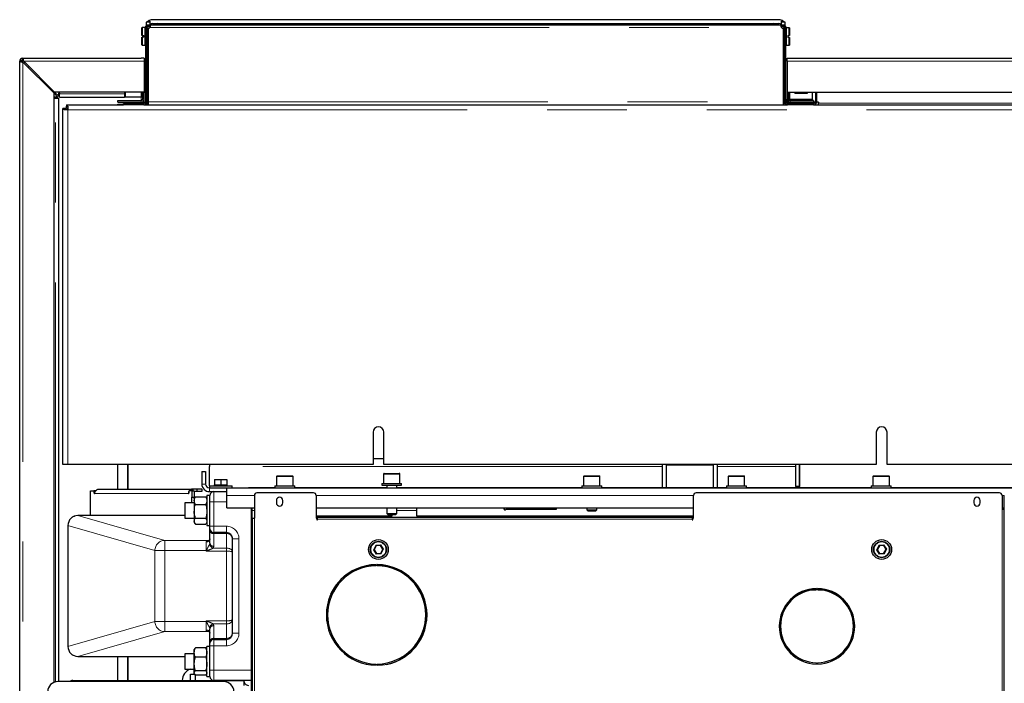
# Model space of a CAD drawing. Header units: millimetres. Extents: x 23 to 246, y 71 to 158.
# Tile 34 of 76: x 93 to 109, y 91 to 102. Entities that reach past the tile are written whole.
import ezdxf

# ---------------------------------------------------------------- set-up
doc = ezdxf.new("R2010")
doc.units = ezdxf.units.MM
doc.linetypes.add('PHANTOM', pattern=[12.7, 6.35, -1.27, 1.27, -1.27, 1.27, -1.27])

msp = doc.modelspace()

# ---------------------------------------------------------------- linework, layer by layer
at = {"color": 7, "linetype": 'Continuous', "lineweight": 25}
for p, q in [((95.509, 101.592), (95.449, 101.592)), ((95.449, 101.592), (95.449, 101.538)), ((95.468, 101.592), (95.481, 101.607)), ((95.481, 101.598), (95.477, 101.592)), ((95.481, 101.598), (95.481, 101.607)), ((95.509, 101.607), (95.481, 101.607)), ((95.509, 101.598), (95.481, 101.598)), ((95.509, 101.607), (95.509, 101.598)), ((95.509, 101.592), (95.509, 101.598)), ((95.509, 101.592), (95.509, 101.544)), ((105.509, 101.633), (95.549, 101.633)), ((105.576, 101.607), (105.549, 101.607)), ((105.549, 101.598), (105.549, 101.607)), ((105.576, 101.598), (105.549, 101.598)), ((105.549, 101.598), (105.549, 101.592)), ((105.609, 101.592), (105.549, 101.592)), ((105.549, 101.543), (105.549, 101.592)), ((105.576, 101.607), (105.576, 101.598)), ((105.576, 101.607), (105.589, 101.592)), ((105.581, 101.592), (105.576, 101.598)), ((105.609, 101.538), (105.609, 101.592)), ((95.384, 101.509), (95.38, 101.505)), ((95.38, 101.384), (95.38, 101.505)), ((95.436, 101.509), (95.384, 101.509)), ((95.384, 101.509), (95.384, 101.384)), ((95.439, 101.506), (95.436, 101.509)), ((95.436, 101.369), (95.436, 101.509)), ((95.439, 101.508), (95.439, 100.327)), ((95.46, 101.517), (95.442, 101.524)), ((95.497, 101.533), (95.459, 101.514)), ((95.466, 101.51), (95.459, 101.51)), ((95.459, 101.508), (95.459, 100.327)), ((95.51, 101.532), (95.466, 101.51)), ((95.484, 101.553), (95.506, 101.553)), ((95.484, 101.533), (95.506, 101.533)), ((95.484, 100.327), (95.484, 101.498)), ((95.506, 101.553), (105.551, 101.553)), ((95.506, 101.533), (95.506, 101.553)), ((95.52, 101.553), (95.52, 101.553)), ((95.54, 101.553), (95.52, 101.553)), ((95.54, 101.553), (95.54, 101.553)), ((95.549, 101.573), (105.509, 101.573)), ((105.518, 101.553), (105.538, 101.553)), ((105.518, 101.553), (105.518, 101.553)), ((105.538, 101.553), (105.538, 101.553)), ((105.591, 101.51), (105.547, 101.532)), ((105.551, 101.553), (105.551, 101.533)), ((105.551, 101.553), (105.574, 101.553)), ((105.551, 101.533), (105.574, 101.533)), ((105.598, 101.514), (105.56, 101.533)), ((105.574, 101.533), (105.574, 101.553)), ((105.574, 101.498), (105.574, 100.327)), ((105.599, 101.51), (105.591, 101.51)), ((105.597, 101.517), (105.616, 101.524)), ((105.599, 100.327), (105.599, 101.508)), ((105.619, 100.327), (105.619, 101.508)), ((105.622, 101.506), (105.619, 101.503)), ((105.674, 101.506), (105.622, 101.506)), ((105.622, 101.506), (105.622, 101.226)), ((105.678, 101.502), (105.674, 101.506)), ((105.674, 101.381), (105.674, 101.506)), ((105.678, 101.502), (105.678, 101.381)), ((95.384, 101.384), (95.38, 101.384)), ((95.38, 101.233), (95.38, 101.354)), ((95.38, 101.354), (95.384, 101.354)), ((95.384, 101.384), (95.41, 101.384)), ((95.384, 101.354), (95.384, 101.229)), ((95.41, 101.354), (95.384, 101.354)), ((95.41, 101.354), (95.41, 101.384)), ((95.436, 101.229), (95.436, 101.369)), ((105.648, 101.381), (105.674, 101.381)), ((105.648, 101.381), (105.648, 101.351)), ((105.674, 101.351), (105.648, 101.351)), ((105.678, 101.381), (105.674, 101.381)), ((105.674, 101.226), (105.674, 101.351)), ((105.674, 101.351), (105.678, 101.351)), ((105.678, 101.351), (105.678, 101.23)), ((95.38, 101.233), (95.384, 101.229)), ((95.384, 101.229), (95.436, 101.229)), ((95.436, 101.229), (95.439, 101.232)), ((105.619, 101.229), (105.622, 101.226)), ((105.622, 101.226), (105.674, 101.226)), ((105.674, 101.226), (105.678, 101.23)), ((93.439, 84.175), (93.439, 100.972)), ((93.464, 100.972), (93.439, 100.972)), ((93.489, 101.022), (95.369, 101.022)), ((93.489, 100.997), (93.489, 101.022)), ((93.489, 100.99), (93.496, 100.99)), ((93.993, 100.482), (93.503, 100.972)), ((95.419, 101.022), (95.369, 101.022)), ((95.419, 101.022), (95.419, 100.972)), ((95.419, 100.972), (95.419, 100.482)), ((105.639, 100.972), (105.639, 101.022)), ((105.639, 101.022), (105.689, 101.022)), ((105.639, 100.972), (105.639, 100.482)), ((105.689, 101.022), (120.789, 101.022)), ((93.489, 100.958), (93.979, 100.468)), ((95.419, 100.663), (95.439, 100.663)), ((95.484, 100.713), (95.459, 100.713)), ((95.419, 100.573), (95.439, 100.573)), ((93.979, 100.468), (93.979, 91.098)), ((93.979, 100.468), (94.046, 100.401)), ((95.419, 100.482), (93.993, 100.482)), ((93.993, 100.482), (94.06, 100.415)), ((94.046, 100.401), (93.996, 100.401)), ((93.996, 100.388), (94.009, 100.388)), ((94.009, 100.388), (94.059, 100.388)), ((94.059, 91.112), (94.059, 100.388)), ((94.06, 100.415), (94.06, 100.465)), ((94.073, 100.465), (94.073, 100.452)), ((94.073, 100.402), (94.073, 100.452)), ((94.073, 100.402), (95.106, 100.402)), ((94.999, 100.322), (94.999, 100.347)), ((94.999, 100.347), (95.369, 100.347)), ((95.106, 100.482), (95.106, 100.402)), ((95.12, 100.402), (95.106, 100.402)), ((95.371, 100.402), (95.12, 100.402)), ((95.384, 100.402), (95.371, 100.402)), ((95.384, 100.482), (95.384, 100.402)), ((95.394, 100.402), (95.384, 100.402)), ((95.394, 100.372), (95.394, 100.482)), ((95.419, 100.483), (95.439, 100.483)), ((95.419, 100.372), (95.419, 100.482)), ((95.419, 100.335), (95.419, 100.372)), ((95.459, 100.433), (95.484, 100.433)), ((105.639, 100.482), (120.285, 100.482)), ((105.639, 100.482), (105.639, 100.462)), ((105.664, 100.462), (105.639, 100.462)), ((105.639, 100.462), (105.639, 100.372)), ((105.639, 100.322), (105.639, 100.372)), ((105.664, 100.482), (105.664, 100.462)), ((105.664, 100.372), (105.664, 100.462)), ((105.679, 100.482), (105.679, 100.37)), ((105.679, 100.37), (105.679, 100.357)), ((105.679, 100.357), (105.679, 100.349)), ((105.679, 100.357), (106.039, 100.357)), ((106.059, 100.347), (105.689, 100.347)), ((105.759, 100.481), (105.759, 100.461)), ((105.959, 100.481), (105.959, 100.461)), ((106.039, 100.482), (106.039, 100.37)), ((106.039, 100.37), (106.039, 100.357)), ((106.039, 100.357), (106.039, 100.347)), ((106.059, 100.347), (106.059, 100.322)), ((106.089, 100.482), (106.089, 100.327)), ((106.109, 100.327), (106.109, 100.482)), ((94.122, 94.562), (94.122, 100.222)), ((94.145, 100.222), (94.122, 100.222)), ((94.145, 100.202), (94.145, 100.222)), ((94.173, 100.222), (94.145, 100.222)), ((94.202, 100.202), (94.145, 100.202)), ((94.173, 100.202), (94.173, 100.222)), ((94.182, 100.282), (94.182, 100.259)), ((94.182, 100.282), (95.089, 100.282)), ((94.182, 100.259), (94.202, 100.259)), ((94.182, 100.23), (94.182, 100.259)), ((94.182, 100.23), (94.202, 100.23)), ((94.192, 100.202), (94.192, 100.23)), ((94.202, 100.259), (94.202, 100.202)), ((94.999, 100.322), (95.369, 100.322)), ((94.999, 100.282), (94.999, 100.288)), ((94.999, 100.288), (95.089, 100.288)), ((95.089, 100.282), (95.089, 100.302)), ((95.089, 100.302), (95.149, 100.302)), ((95.149, 100.282), (95.089, 100.282)), ((95.119, 100.316), (95.379, 100.316)), ((95.119, 100.316), (95.119, 100.302)), ((95.414, 100.302), (95.149, 100.302)), ((95.414, 100.282), (95.149, 100.282)), ((95.379, 100.302), (95.379, 100.316)), ((95.394, 100.313), (95.394, 100.329)), ((95.419, 100.316), (95.399, 100.316)), ((95.399, 100.302), (95.399, 100.316)), ((95.402, 100.335), (95.419, 100.335)), ((95.416, 100.282), (95.484, 100.282)), ((95.419, 100.316), (95.419, 100.335)), ((95.451, 100.302), (95.459, 100.302)), ((95.459, 100.327), (95.459, 100.302)), ((95.459, 100.302), (95.466, 100.302)), ((95.466, 100.302), (95.484, 100.302)), ((95.484, 100.282), (95.484, 100.327)), ((95.484, 100.282), (105.574, 100.282)), ((105.574, 100.327), (105.574, 100.282)), ((105.574, 100.302), (105.591, 100.302)), ((105.574, 100.282), (105.642, 100.282)), ((105.591, 100.302), (105.599, 100.302)), ((105.599, 100.302), (105.599, 100.327)), ((105.606, 100.302), (105.599, 100.302)), ((105.689, 100.322), (105.639, 100.322)), ((105.639, 100.322), (105.639, 100.321)), ((105.664, 100.321), (105.639, 100.321)), ((105.639, 100.316), (105.639, 100.321)), ((105.639, 100.316), (105.659, 100.316)), ((105.999, 100.302), (105.644, 100.302)), ((105.999, 100.282), (105.644, 100.282)), ((105.659, 100.316), (105.659, 100.302)), ((105.664, 100.321), (105.664, 100.322)), ((105.664, 100.313), (105.664, 100.321)), ((105.679, 100.302), (105.679, 100.316)), ((105.679, 100.316), (105.939, 100.316)), ((106.059, 100.322), (105.689, 100.322)), ((105.939, 100.316), (105.939, 100.302)), ((106.059, 100.308), (105.939, 100.308)), ((105.999, 100.302), (106.059, 100.302)), ((106.058, 100.282), (105.999, 100.282)), ((106.058, 100.282), (120.102, 100.282)), ((106.088, 100.322), (106.059, 100.322)), ((106.059, 100.302), (106.059, 100.308)), ((106.059, 100.302), (106.059, 100.282)), ((106.064, 100.302), (106.059, 100.302)), ((106.126, 100.322), (106.108, 100.322)), ((106.126, 100.32), (106.126, 100.322)), ((106.127, 100.322), (106.138, 100.322)), ((106.139, 100.32), (106.139, 100.307)), ((106.139, 100.282), (106.139, 100.307)), ((99.057, 95.077), (99.057, 94.562)), ((99.227, 94.562), (99.227, 95.077)), ((107.057, 95.077), (107.057, 94.562)), ((107.227, 94.562), (107.227, 95.077)), ((94.202, 94.562), (94.122, 94.562)), ((99.057, 94.562), (94.202, 94.562)), ((94.999, 94.172), (94.999, 94.562)), ((95.156, 94.562), (95.156, 94.172)), ((95.159, 94.172), (95.159, 94.562)), ((96.454, 94.562), (96.454, 94.532)), ((99.227, 94.652), (99.057, 94.652)), ((99.227, 94.652), (99.057, 94.652)), ((107.057, 94.562), (99.227, 94.562)), ((103.654, 94.562), (103.654, 94.193)), ((103.714, 94.562), (103.714, 94.193)), ((104.471, 94.193), (104.471, 94.562)), ((104.531, 94.193), (104.531, 94.562)), ((105.774, 94.562), (105.774, 94.212)), ((105.834, 94.562), (105.834, 94.212)), ((105.834, 94.193), (105.834, 94.562)), ((115.057, 94.562), (107.227, 94.562)), ((96.334, 94.452), (96.394, 94.452)), ((96.334, 94.452), (96.334, 94.252)), ((96.394, 94.452), (96.394, 94.252)), ((96.454, 94.222), (96.454, 94.532)), ((99.224, 94.412), (99.224, 94.262)), ((99.234, 94.422), (99.354, 94.422)), ((99.354, 94.422), (99.474, 94.422)), ((99.484, 94.262), (99.484, 94.412)), ((96.529, 94.242), (96.529, 94.222)), ((96.529, 94.242), (96.534, 94.242)), ((96.534, 94.322), (96.534, 94.242)), ((96.534, 94.322), (96.634, 94.322)), ((96.534, 94.242), (96.556, 94.242)), ((96.556, 94.242), (96.611, 94.242)), ((96.611, 94.242), (96.634, 94.242)), ((96.634, 94.322), (96.634, 94.242)), ((96.634, 94.322), (96.734, 94.322)), ((96.634, 94.242), (96.656, 94.242)), ((96.656, 94.242), (96.711, 94.242)), ((96.711, 94.242), (96.734, 94.242)), ((96.734, 94.322), (96.734, 94.242)), ((96.734, 94.242), (96.739, 94.242)), ((96.739, 94.222), (96.739, 94.242)), ((97.524, 94.372), (97.524, 94.222)), ((97.534, 94.382), (97.774, 94.382)), ((97.784, 94.222), (97.784, 94.372)), ((99.197, 94.262), (99.197, 94.232)), ((99.197, 94.262), (99.511, 94.262)), ((99.197, 94.232), (99.511, 94.232)), ((99.274, 94.232), (99.274, 94.192)), ((99.434, 94.192), (99.434, 94.232)), ((99.511, 94.232), (99.511, 94.262)), ((102.404, 94.372), (102.404, 94.222)), ((102.414, 94.382), (102.654, 94.382)), ((102.664, 94.222), (102.664, 94.372)), ((104.704, 94.372), (104.704, 94.222)), ((104.714, 94.382), (104.954, 94.382)), ((104.964, 94.222), (104.964, 94.372)), ((107.004, 94.372), (107.004, 94.222)), ((107.014, 94.382), (107.254, 94.382)), ((107.264, 94.222), (107.264, 94.372)), ((94.565, 93.752), (94.565, 94.142)), ((94.565, 94.142), (94.566, 94.142)), ((94.566, 94.142), (94.618, 94.142)), ((94.645, 94.142), (94.618, 94.142)), ((94.696, 94.172), (96.192, 94.172)), ((94.696, 94.172), (94.696, 94.172)), ((96.173, 94.142), (96.133, 94.142)), ((96.174, 94.142), (96.173, 94.142)), ((96.174, 94.142), (96.174, 94.042)), ((96.174, 94.142), (96.214, 94.142)), ((96.192, 94.142), (96.192, 94.172)), ((96.196, 94.172), (96.192, 94.172)), ((96.196, 94.142), (96.196, 94.172)), ((96.254, 94.172), (96.196, 94.172)), ((96.214, 94.142), (96.214, 94.042)), ((96.254, 94.132), (96.214, 94.132)), ((96.254, 94.172), (96.254, 94.132)), ((96.335, 94.172), (96.254, 94.172)), ((96.335, 94.132), (96.254, 94.132)), ((96.335, 94.172), (96.335, 94.132)), ((96.454, 94.222), (96.454, 94.192)), ((96.454, 94.222), (96.814, 94.222)), ((96.454, 94.192), (96.734, 94.192)), ((96.454, 94.132), (96.734, 94.132)), ((96.734, 94.192), (117.534, 94.192)), ((96.734, 94.072), (96.734, 94.192)), ((96.814, 94.192), (96.814, 94.222)), ((97.497, 94.192), (97.174, 94.192)), ((98.112, 94.112), (97.21, 94.112)), ((97.497, 94.222), (97.497, 94.192)), ((97.497, 94.222), (97.681, 94.222)), ((97.681, 94.222), (97.811, 94.222)), ((97.811, 94.192), (97.811, 94.222)), ((99.274, 94.192), (97.811, 94.192)), ((102.377, 94.192), (99.434, 94.192)), ((102.377, 94.222), (102.377, 94.192)), ((102.377, 94.222), (102.561, 94.222)), ((102.561, 94.222), (102.691, 94.222)), ((102.691, 94.192), (102.691, 94.222)), ((104.677, 94.193), (102.691, 94.192)), ((109.016, 94.112), (104.192, 94.112)), ((104.677, 94.222), (104.677, 94.192)), ((104.677, 94.222), (104.861, 94.222)), ((104.861, 94.222), (104.991, 94.222)), ((104.991, 94.192), (104.991, 94.222)), ((106.977, 94.193), (104.991, 94.193)), ((105.834, 94.212), (105.774, 94.212)), ((106.977, 94.222), (106.977, 94.192)), ((106.977, 94.222), (107.161, 94.222)), ((107.161, 94.222), (107.291, 94.222)), ((107.291, 94.192), (107.291, 94.222)), ((109.354, 94.193), (107.291, 94.193)), ((96.214, 93.952), (96.064, 93.952)), ((96.064, 93.952), (96.064, 93.712)), ((96.174, 93.952), (96.174, 94.042)), ((96.174, 94.042), (96.214, 94.042)), ((96.226, 94.044), (96.214, 94.022)), ((96.214, 94.022), (96.214, 94.042)), ((96.214, 94.022), (96.214, 93.989)), ((96.214, 93.989), (96.214, 93.818)), ((96.231, 94.051), (96.227, 94.043)), ((96.231, 94.051), (96.397, 94.051)), ((96.231, 93.928), (96.397, 93.928)), ((96.401, 94.043), (96.397, 94.051)), ((96.414, 94.022), (96.401, 94.044)), ((96.464, 94.072), (96.414, 94.072)), ((96.414, 94.072), (96.414, 93.955)), ((96.414, 93.955), (96.414, 93.592)), ((96.464, 93.972), (96.464, 94.072)), ((96.464, 93.582), (96.464, 93.972)), ((96.734, 93.872), (96.734, 94.072)), ((97.17, 94.072), (97.17, 93.712)), ((97.52, 93.992), (97.52, 93.952)), ((97.62, 93.952), (97.62, 93.992)), ((98.152, 94.072), (98.152, 93.712)), ((104.152, 93.712), (104.152, 94.072)), ((108.606, 93.992), (108.606, 93.952)), ((108.706, 93.952), (108.706, 93.992)), ((109.056, 94.072), (109.056, 93.852)), ((109.092, 90.772), (109.092, 94.072)), ((96.214, 93.818), (96.214, 93.661)), ((96.734, 93.872), (97.17, 93.872)), ((97.124, 91.132), (97.124, 93.872)), ((97.134, 93.712), (97.134, 93.872)), ((98.152, 93.872), (104.152, 93.872)), ((99.274, 93.872), (99.274, 93.782)), ((99.274, 93.782), (99.294, 93.762)), ((99.274, 93.782), (99.434, 93.782)), ((99.414, 93.762), (99.294, 93.762)), ((99.354, 93.762), (99.354, 93.747)), ((99.414, 93.762), (99.434, 93.782)), ((99.434, 93.782), (99.434, 93.872)), ((99.754, 93.747), (99.754, 93.872)), ((101.171, 93.852), (101.974, 93.852)), ((101.974, 93.852), (101.974, 93.872)), ((102.454, 93.872), (102.454, 93.842)), ((102.454, 93.842), (102.474, 93.822)), ((102.454, 93.842), (102.614, 93.842)), ((102.594, 93.822), (102.474, 93.822)), ((102.594, 93.822), (102.614, 93.842)), ((102.614, 93.842), (102.614, 93.872)), ((109.056, 93.872), (109.092, 93.872)), ((109.056, 93.852), (109.092, 93.852)), ((96.064, 93.752), (94.365, 93.752)), ((94.365, 93.752), (94.365, 93.752)), ((96.064, 93.712), (96.214, 93.712)), ((96.214, 93.661), (96.214, 93.642)), ((96.214, 93.642), (96.226, 93.621)), ((96.231, 93.709), (96.397, 93.709)), ((96.231, 93.613), (96.397, 93.613)), ((96.401, 93.621), (96.414, 93.642)), ((97.134, 93.712), (97.134, 84.563)), ((97.134, 93.712), (97.17, 93.712)), ((98.152, 93.712), (98.164, 93.712)), ((98.164, 93.712), (98.164, 93.684)), ((98.164, 93.708), (98.172, 93.708)), ((98.164, 93.684), (98.172, 93.684)), ((98.172, 93.692), (98.172, 93.728)), ((98.172, 93.728), (104.132, 93.728)), ((98.172, 93.684), (98.172, 93.692)), ((99.354, 93.733), (99.354, 93.747)), ((99.354, 93.728), (99.354, 93.733)), ((99.754, 93.747), (99.754, 93.733)), ((99.754, 93.733), (99.754, 93.728)), ((104.132, 93.728), (104.132, 93.692)), ((104.132, 93.708), (104.14, 93.708)), ((104.132, 93.692), (104.132, 93.684)), ((104.132, 93.684), (104.14, 93.684)), ((104.14, 93.684), (104.14, 93.712)), ((104.14, 93.712), (104.152, 93.712)), ((94.205, 93.592), (94.205, 91.672)), ((96.414, 93.592), (96.464, 93.592)), ((96.464, 93.542), (96.464, 93.582)), ((96.464, 93.513), (96.464, 93.542)), ((96.464, 93.311), (96.464, 93.513)), ((96.724, 93.482), (96.524, 93.482)), ((96.824, 91.882), (96.824, 93.382)), ((99.072, 93.209), (99.061, 93.209)), ((99.105, 93.271), (99.072, 93.209)), ((99.072, 93.209), (99.109, 93.151)), ((99.174, 93.273), (99.105, 93.271)), ((99.109, 93.151), (99.179, 93.153)), ((99.211, 93.215), (99.174, 93.273)), ((99.179, 93.153), (99.211, 93.215)), ((99.211, 93.215), (99.222, 93.215)), ((107.072, 93.209), (107.061, 93.209)), ((107.105, 93.271), (107.072, 93.209)), ((107.072, 93.209), (107.109, 93.151)), ((107.174, 93.273), (107.105, 93.271)), ((107.109, 93.151), (107.179, 93.153)), ((107.211, 93.215), (107.174, 93.273)), ((107.179, 93.153), (107.211, 93.215)), ((107.211, 93.215), (107.222, 93.215)), ((99.104, 92.952), (99.104, 92.972)), ((99.124, 92.972), (99.124, 92.952)), ((99.713, 92.672), (99.731, 92.672)), ((98.421, 92.572), (98.444, 92.572)), ((105.976, 92.572), (106.101, 92.572)), ((106.104, 92.572), (106.104, 92.592)), ((106.124, 92.592), (106.124, 92.572)), ((106.127, 92.572), (106.255, 92.572)), ((96.464, 91.751), (96.464, 91.953)), ((96.464, 91.722), (96.464, 91.751)), ((96.524, 91.782), (96.724, 91.782)), ((96.219, 91.632), (96.214, 91.622)), ((96.214, 91.574), (96.214, 91.622)), ((96.214, 91.393), (96.214, 91.574)), ((96.397, 91.647), (96.231, 91.647)), ((96.414, 91.622), (96.408, 91.632)), ((96.464, 91.672), (96.414, 91.672)), ((96.414, 91.448), (96.414, 91.672)), ((96.464, 91.682), (96.464, 91.722)), ((96.464, 91.292), (96.464, 91.682)), ((94.365, 91.512), (96.064, 91.512)), ((94.365, 91.512), (94.365, 91.512)), ((94.999, 91.132), (94.999, 91.512)), ((95.156, 91.512), (95.156, 91.132)), ((95.159, 91.132), (95.159, 91.512)), ((96.214, 91.552), (96.064, 91.552)), ((96.064, 91.552), (96.064, 91.312)), ((96.397, 91.501), (96.231, 91.501)), ((96.414, 91.192), (96.414, 91.448)), ((96.064, 91.312), (96.214, 91.312)), ((96.214, 91.252), (96.214, 91.393)), ((96.397, 91.286), (96.231, 91.286)), ((96.464, 91.192), (96.464, 91.292)), ((99.104, 91.372), (99.104, 91.392)), ((99.124, 91.392), (99.124, 91.372)), ((106.104, 91.392), (106.104, 91.412)), ((106.124, 91.412), (106.124, 91.392)), ((96.684, 91.112), (94.044, 91.112)), ((94.284, 91.132), (97.004, 91.132)), ((96.156, 91.232), (96.222, 91.232)), ((96.156, 91.132), (96.156, 91.232)), ((96.214, 91.242), (96.214, 91.252)), ((96.214, 91.242), (96.219, 91.232)), ((96.226, 91.226), (96.226, 91.132)), ((96.397, 91.217), (96.231, 91.217)), ((96.408, 91.232), (96.414, 91.242)), ((96.414, 91.192), (96.464, 91.192)), ((97.124, 91.132), (96.524, 91.132)), ((97.004, 91.132), (97.004, 91.052)), ((97.124, 88.132), (97.124, 91.132)), ((97.124, 91.132), (97.134, 91.132))]:
    msp.add_line(p, q, dxfattribs=at)
at = {"color": 8, "linetype": 'PHANTOM', "lineweight": 18}
for p, q in [((95.439, 101.508), (95.459, 101.508)), ((95.466, 101.51), (95.466, 100.713)), ((95.484, 101.553), (95.484, 101.533)), ((95.506, 101.508), (105.551, 101.508)), ((105.591, 100.302), (105.591, 101.51)), ((105.599, 101.508), (105.619, 101.508)), ((93.489, 100.958), (93.489, 100.99)), ((93.503, 100.972), (95.419, 100.972)), ((105.639, 100.972), (120.775, 100.972)), ((93.489, 100.958), (93.489, 84.328)), ((94.009, 91.108), (94.009, 100.388)), ((94.073, 100.452), (95.106, 100.452)), ((95.12, 100.482), (95.12, 100.402)), ((95.369, 100.402), (95.369, 100.347)), ((95.369, 100.347), (95.369, 100.322)), ((95.371, 100.482), (95.371, 100.402)), ((95.394, 100.372), (95.419, 100.372)), ((95.466, 100.433), (95.466, 100.302)), ((105.639, 100.372), (105.664, 100.372)), ((105.679, 100.37), (106.039, 100.37)), ((105.689, 100.347), (105.689, 100.322)), ((105.759, 100.481), (105.959, 100.481)), ((105.759, 100.461), (105.959, 100.461)), ((94.202, 100.202), (120.082, 100.202)), ((94.202, 94.562), (94.202, 100.202)), ((95.149, 100.302), (95.149, 100.282)), ((95.369, 100.322), (95.369, 100.316)), ((95.414, 100.302), (95.414, 100.282)), ((95.439, 100.327), (95.459, 100.327)), ((95.484, 100.327), (105.574, 100.327)), ((105.619, 100.327), (105.599, 100.327)), ((105.644, 100.302), (105.644, 100.282)), ((105.689, 100.316), (105.689, 100.322)), ((105.999, 100.282), (105.999, 100.302)), ((106.064, 100.282), (106.064, 100.302)), ((106.089, 100.327), (106.109, 100.327)), ((106.139, 100.307), (120.06, 100.307)), ((104.471, 94.552), (103.714, 94.552)), ((103.654, 94.532), (96.454, 94.532)), ((99.354, 94.412), (99.224, 94.412)), ((99.484, 94.412), (99.354, 94.412)), ((105.774, 94.532), (104.531, 94.532)), ((96.334, 94.252), (96.394, 94.252)), ((97.784, 94.372), (97.524, 94.372)), ((102.664, 94.372), (102.404, 94.372)), ((104.964, 94.372), (104.704, 94.372)), ((107.264, 94.372), (107.004, 94.372)), ((94.566, 93.752), (94.566, 94.142)), ((94.627, 94.102), (96.123, 94.102)), ((96.173, 94.142), (96.173, 93.952)), ((96.454, 94.132), (96.454, 94.192)), ((96.524, 94.132), (96.524, 93.972)), ((96.524, 93.972), (96.464, 93.972)), ((96.734, 93.972), (96.524, 93.972)), ((96.524, 93.972), (96.524, 93.582)), ((96.734, 94.072), (97.17, 94.072)), ((98.152, 94.072), (104.152, 94.072)), ((109.056, 94.072), (109.092, 94.072)), ((97.134, 93.832), (97.17, 93.832)), ((99.434, 93.832), (99.754, 93.832)), ((109.056, 90.772), (109.056, 93.852)), ((94.365, 93.752), (95.747, 93.357)), ((96.064, 93.752), (94.365, 93.752)), ((94.365, 93.752), (94.365, 93.752)), ((97.17, 93.712), (97.17, 84.491)), ((98.152, 93.747), (99.354, 93.747)), ((99.354, 93.733), (98.152, 93.733)), ((104.132, 93.692), (98.172, 93.692)), ((99.754, 93.747), (104.152, 93.747)), ((104.152, 93.733), (99.754, 93.733)), ((94.205, 93.592), (94.206, 93.592)), ((95.588, 93.197), (94.206, 93.592)), ((94.206, 93.592), (94.206, 91.672)), ((96.524, 93.582), (96.464, 93.582)), ((96.524, 93.582), (96.524, 93.482)), ((96.524, 93.582), (96.724, 93.582)), ((96.524, 93.482), (96.524, 93.464)), ((96.724, 93.464), (96.524, 93.464)), ((96.524, 93.464), (96.524, 93.262)), ((96.724, 93.482), (96.724, 93.582)), ((96.724, 93.482), (96.724, 93.464)), ((96.724, 93.235), (96.724, 93.464)), ((95.747, 93.357), (95.747, 93.197)), ((95.747, 93.357), (96.446, 93.357)), ((96.404, 93.197), (96.404, 93.333)), ((96.459, 93.296), (96.464, 93.311)), ((96.824, 93.382), (96.924, 93.382)), ((96.924, 93.382), (96.924, 91.882)), ((95.588, 92.067), (95.588, 93.197)), ((95.588, 93.197), (95.747, 93.197)), ((96.404, 93.197), (95.747, 93.197)), ((95.747, 93.197), (95.747, 92.067)), ((96.404, 93.197), (96.409, 93.197)), ((96.404, 93.186), (96.404, 93.197)), ((96.415, 93.192), (96.404, 93.186)), ((96.724, 93.186), (96.404, 93.186)), ((96.524, 93.262), (96.515, 93.235)), ((96.515, 93.235), (96.724, 93.235)), ((96.724, 93.186), (96.724, 93.235)), ((96.724, 92.078), (96.724, 93.186)), ((99.061, 93.209), (99.099, 93.28)), ((99.104, 93.14), (99.061, 93.209)), ((99.099, 93.28), (99.179, 93.284)), ((99.185, 93.144), (99.104, 93.14)), ((99.179, 93.284), (99.222, 93.215)), ((99.222, 93.215), (99.185, 93.144)), ((107.061, 93.209), (107.099, 93.28)), ((107.104, 93.14), (107.061, 93.209)), ((107.099, 93.28), (107.179, 93.284)), ((107.185, 93.144), (107.104, 93.14)), ((107.179, 93.284), (107.222, 93.215)), ((107.222, 93.215), (107.185, 93.144)), ((98.489, 92.672), (98.515, 92.672)), ((94.206, 91.672), (95.588, 92.067)), ((95.588, 92.067), (95.747, 92.067)), ((95.747, 91.907), (95.747, 92.067)), ((95.747, 92.067), (96.404, 92.067)), ((96.404, 92.078), (96.415, 92.072)), ((96.404, 92.078), (96.724, 92.078)), ((96.409, 92.067), (96.404, 92.078)), ((96.404, 92.067), (96.404, 92.078)), ((96.404, 91.932), (96.404, 92.067)), ((96.409, 92.067), (96.404, 92.067)), ((96.724, 92.029), (96.724, 92.078)), ((95.747, 91.907), (94.365, 91.512)), ((96.446, 91.907), (95.747, 91.907)), ((96.464, 91.953), (96.459, 91.968)), ((96.515, 92.029), (96.524, 92.002)), ((96.724, 92.029), (96.515, 92.029)), ((96.524, 92.002), (96.524, 91.8)), ((96.724, 91.8), (96.724, 92.029)), ((96.524, 91.8), (96.524, 91.782)), ((96.524, 91.8), (96.724, 91.8)), ((96.524, 91.782), (96.524, 91.682)), ((96.724, 91.8), (96.724, 91.782)), ((96.724, 91.782), (96.724, 91.682)), ((96.824, 91.882), (96.924, 91.882)), ((94.205, 91.672), (94.206, 91.672)), ((96.464, 91.682), (96.524, 91.682)), ((96.524, 91.682), (96.524, 91.292)), ((96.724, 91.682), (96.524, 91.682)), ((94.365, 91.512), (96.064, 91.512)), ((96.464, 91.292), (96.524, 91.292)), ((96.524, 91.292), (96.524, 91.132)), ((96.524, 91.292), (97.124, 91.292)), ((94.284, 91.132), (94.284, 91.112))]:
    msp.add_line(p, q, dxfattribs=at)
at = {"color": 7, "linetype": 'Continuous', "lineweight": 25, "flags": 128}
for points in [[(93.518, 100.957), (93.511, 100.95), (93.504, 100.943)], [(93.589, 100.886), (93.581, 100.88), (93.575, 100.872)], [(94.618, 94.142), (94.618, 94.132), (94.619, 94.123), (94.62, 94.115), (94.621, 94.108), (94.622, 94.103), (94.624, 94.101), (94.626, 94.1), (94.627, 94.102)], [(96.123, 94.102), (96.125, 94.1), (96.127, 94.101), (96.128, 94.103), (96.13, 94.108), (96.131, 94.115), (96.132, 94.123), (96.133, 94.132), (96.133, 94.142)], [(97.174, 94.192), (97.154, 94.192), (97.135, 94.192), (97.118, 94.192), (97.103, 94.192), (97.091, 94.192), (97.081, 94.192), (97.076, 94.192), (97.074, 94.192)], [(99.099, 93.28), (99.1, 93.279), (99.101, 93.277), (99.102, 93.276), (99.103, 93.274), (99.103, 93.273), (99.104, 93.272), (99.104, 93.271), (99.105, 93.271), (99.105, 93.271)], [(99.179, 93.284), (99.178, 93.282), (99.177, 93.28), (99.177, 93.278), (99.176, 93.277), (99.175, 93.276), (99.175, 93.275), (99.174, 93.274), (99.174, 93.273), (99.174, 93.273)], [(107.099, 93.28), (107.1, 93.279), (107.101, 93.277), (107.102, 93.276), (107.103, 93.274), (107.103, 93.273), (107.104, 93.272), (107.104, 93.271), (107.105, 93.271), (107.105, 93.271)], [(107.179, 93.284), (107.178, 93.282), (107.177, 93.28), (107.177, 93.278), (107.176, 93.277), (107.175, 93.276), (107.175, 93.275), (107.174, 93.274), (107.174, 93.273), (107.174, 93.273)]]:
    msp.add_lwpolyline(points, dxfattribs=at)
at = {"color": 8, "linetype": 'PHANTOM', "lineweight": 18, "flags": 128}
msp.add_lwpolyline([(96.404, 93.186), (96.406, 93.19), (96.407, 93.194), (96.409, 93.197)], dxfattribs=at)
at = {"color": 7, "linetype": 'Continuous', "lineweight": 25}
for centre, radius in [((99.142, 93.212), 0.157), ((99.142, 93.212), 0.13), ((107.142, 93.212), 0.157), ((107.142, 93.212), 0.13)]:
    msp.add_circle(centre, radius, dxfattribs=at)
at = {"color": 8, "linetype": 'PHANTOM', "lineweight": 18}
for centre in [(99.142, 93.212), (107.142, 93.212)]:
    msp.add_circle(centre, 0.12, dxfattribs=at)
at = {"color": 7, "linetype": 'Continuous', "lineweight": 25}
for centre, radius, start, end in [((95.484, 101.508), 0.045, 158.835, 180), ((95.484, 101.508), 0.025, 158.835, 180), ((95.484, 101.528), 0.03, 270, 319.1184), ((95.634, 101.533), 0.04, 90.0117, 150.1528), ((105.423, 101.533), 0.04, 29.8472, 89.9952), ((105.574, 101.528), 0.03, 220.8816, 270), ((105.574, 101.508), 0.025, 0, 21.165), ((105.574, 101.508), 0.045, 0, 21.165), ((93.489, 100.972), 0.05, 90, 180), ((93.489, 100.972), 0.025, 90, 180), ((93.996, 100.394), 0.00625, 90, 270), ((94.067, 100.465), 0.00625, 0, 180), ((95.369, 100.372), 0.025, 270, 0), ((95.369, 100.372), 0.05, 270, 0), ((105.689, 100.372), 0.05, 180, 270), ((105.689, 100.372), 0.025, 180, 270), ((95.422, 100.317), 0.0233, 181.5038, 219.847), ((95.414, 100.327), 0.045, 270, 0), ((95.414, 100.327), 0.025, 270, 0), ((95.434, 100.317), 0.0157, 183.4675, 233.3078), ((105.644, 100.327), 0.045, 180, 270), ((105.644, 100.327), 0.025, 180, 270), ((105.623, 100.317), 0.0157, 306.6922, 356.5325), ((105.635, 100.317), 0.0233, 320.1856, 358.4637), ((106.064, 100.327), 0.025, 270, 0), ((106.064, 100.327), 0.045, 272.2584, 0), ((106.132, 100.32), 0.00625, 0, 180), ((99.142, 95.077), 0.085, 0, 180), ((107.142, 95.077), 0.085, 0, 180), ((99.234, 94.412), 0.01, 90, 180), ((99.474, 94.412), 0.01, 0, 90), ((96.454, 94.252), 0.12, 180, 270), ((96.454, 94.252), 0.06, 180, 270), ((97.534, 94.372), 0.01, 90, 180), ((97.774, 94.372), 0.01, 0, 90), ((102.414, 94.372), 0.01, 90, 180), ((102.654, 94.372), 0.01, 0, 90), ((104.714, 94.372), 0.01, 90, 180), ((104.954, 94.372), 0.01, 0, 90), ((107.014, 94.372), 0.01, 90, 180), ((107.254, 94.372), 0.01, 0, 90), ((96.524, 94.072), 0.06, 90, 180), ((97.21, 94.072), 0.04, 90, 180), ((98.112, 94.072), 0.04, 0, 90), ((104.192, 94.072), 0.04, 90, 180), ((109.016, 94.072), 0.04, 0, 90), ((97.57, 93.992), 0.05, 0, 180), ((97.57, 93.952), 0.05, 180, 0), ((108.656, 93.992), 0.05, 0, 180), ((108.656, 93.952), 0.05, 180, 0), ((101.154, 93.862), 0.02, 150, 330), ((94.365, 93.592), 0.16, 90, 180), ((96.524, 93.542), 0.06, 180, 270), ((96.724, 93.382), 0.1, 0, 90), ((104.684, 90.21), 6.302, 152.1868, 152.2917), ((94.774, 90.368), 5.212, 32.1827, 32.3096), ((102.072, 95.796), 5.689, 332.1811, 332.2974), ((107.267, 93.202), 0.101, 208.9402, 215.5121), ((99.114, 92.172), 0.8, 90.7162, 269.2838), ((99.114, 92.172), 0.78, 90.7346, 269.2654), ((99.11, 92.168), 0.8, 90.4297, 155.458), ((99.114, 92.172), 0.8, 270.7162, 89.2838), ((99.11, 92.168), 0.8, 281.2779, 88.9973), ((99.114, 92.172), 0.78, 270.7346, 89.2654), ((106.114, 91.992), 0.6, 90.955, 269.045), ((106.116, 91.988), 0.6, 91.146, 206.7683), ((106.114, 91.992), 0.58, 90.9879, 269.0121), ((106.114, 91.992), 0.6, 270.955, 89.045), ((106.116, 91.988), 0.6, 29.8619, 89.236), ((106.114, 91.992), 0.58, 270.9879, 89.0121), ((96.524, 91.722), 0.06, 90, 180), ((96.724, 91.882), 0.1, 270, 0), ((94.365, 91.672), 0.16, 180, 270), ((96.223, 91.126), 0.2, 111.5652, 178.2809), ((94.044, 90.952), 0.16, 90, 180), ((94.284, 91.052), 0.08, 90, 131.4096), ((96.524, 91.192), 0.06, 180, 270), ((96.684, 90.952), 0.16, 0, 90), ((97.074, 91.122), 0.07, 171.7868, 270)]:
    msp.add_arc(centre, radius, start, end, dxfattribs=at)
at = {"color": 8, "linetype": 'PHANTOM', "lineweight": 18}
for centre, radius, start, end in [((94.366, 93.592), 0.16, 90.4212, 179.9198), ((96.519, 93.519), 0.0553, 186.33, 275.1795), ((96.724, 93.382), 0.2, 0, 90), ((96.732, 93.372), 0.0923, 6.3368, 95.1666), ((95.748, 93.197), 0.16, 90.4178, 179.9215), ((96.408, 93.388), 0.056, 265.6201, 354.8147), ((96.53, 93.305), 0.0709, 187.1448, 257.8908), ((96.519, 93.317), 0.0553, 186.3295, 275.1746), ((97.149, 93.931), 1.042, 224.7636, 225.1861), ((95.748, 92.067), 0.16, 180.0768, 269.5822), ((97.442, 91.039), 1.457, 134.849, 135.151), ((96.408, 91.876), 0.056, 5.1853, 94.3799), ((96.53, 91.96), 0.0709, 102.1044, 172.86), ((96.519, 91.947), 0.0553, 84.8254, 173.6705), ((96.519, 91.745), 0.0553, 84.8254, 173.6705), ((96.724, 91.882), 0.2, 270, 0), ((96.732, 91.892), 0.0922, 264.8271, 353.6695), ((94.366, 91.672), 0.16, 180.0785, 269.5822)]:
    msp.add_arc(centre, radius, start, end, dxfattribs=at)
at = {"color": 7, "linetype": 'Continuous', "lineweight": 25}
for centre, major_axis, start_param, end_param in [((95.549, 101.533), (0.0851, -0.0526), 2.124645, 2.862238), ((105.509, 101.533), (0.0851, 0.0526), 0.279354, 1.016948), ((95.549, 101.533), (0.034, -0.021), 2.124645, 3.174445), ((105.509, 101.533), (0.034, 0.021), 6.250333, 7.300133)]:
    msp.add_ellipse(centre, major_axis=major_axis, ratio=0.999234, start_param=start_param, end_param=end_param, dxfattribs=at)
at = {"color": 8, "linetype": 'PHANTOM', "lineweight": 18}
for centre, ratio, start_param, end_param in [((96.724, 93.166), 0.697443, 0, 1.570796), ((96.724, 93.166), 0.207262, 0, 1.570796), ((96.724, 92.099), 0.697443, 4.712389, 6.283185), ((96.724, 92.099), 0.207262, 4.712389, 6.283185)]:
    msp.add_ellipse(centre, major_axis=(0.1, 0), ratio=ratio, start_param=start_param, end_param=end_param, dxfattribs=at)
at = {"color": 7, "linetype": 'Continuous', "lineweight": 25}
for points, knots in [([(95.442, 101.524), (95.442, 101.524), (95.442, 101.525), (95.443, 101.528), (95.446, 101.532), (95.45, 101.538), (95.456, 101.544), (95.464, 101.549), (95.473, 101.552), (95.48, 101.553), (95.484, 101.553)], [0, 0, 0, 0, 0.088522, 0.183982, 0.29107, 0.41187, 0.54563, 0.690513, 0.841928, 1, 1, 1, 1]), ([(95.466, 101.51), (95.465, 101.509), (95.463, 101.508), (95.461, 101.506), (95.459, 101.504), (95.459, 101.503), (95.459, 101.503)], [0, 0, 0, 0, 0.250092, 0.500072, 0.74995, 1, 1, 1, 1]), ([(95.46, 101.517), (95.461, 101.517), (95.461, 101.518), (95.463, 101.521), (95.465, 101.524), (95.468, 101.528), (95.473, 101.53), (95.478, 101.533), (95.482, 101.533), (95.484, 101.533)], [0, 0, 0, 0, 0.249295, 0.374526, 0.49971, 0.624843, 0.750023, 0.873992, 1, 1, 1, 1]), ([(95.506, 101.553), (95.508, 101.553), (95.51, 101.553), (95.512, 101.55), (95.513, 101.546), (95.514, 101.54), (95.513, 101.533), (95.512, 101.524), (95.51, 101.516), (95.508, 101.511), (95.506, 101.508)], [0, 0, 0, 0, 0.1153625, 0.2389972, 0.368191, 0.4999977, 0.6318633, 0.7608757, 0.8832032, 1, 1, 1, 1]), ([(95.506, 101.533), (95.508, 101.533), (95.51, 101.533), (95.512, 101.532), (95.513, 101.53), (95.513, 101.53)], [0, 0, 0, 0, 0.371943, 0.745222, 1, 1, 1, 1]), ([(105.551, 101.508), (105.55, 101.51), (105.548, 101.516), (105.545, 101.524), (105.544, 101.533), (105.544, 101.54), (105.544, 101.546), (105.545, 101.55), (105.548, 101.553), (105.55, 101.553), (105.551, 101.553)], [0, 0, 0, 0, 0.115373, 0.238976, 0.368197, 0.499997, 0.631889, 0.760899, 0.883225, 1, 1, 1, 1]), ([(105.544, 101.526), (105.544, 101.527), (105.544, 101.529), (105.545, 101.531), (105.548, 101.533), (105.55, 101.533), (105.551, 101.533)], [0, 0, 0, 0, 0.249929, 0.499894, 0.747586, 1, 1, 1, 1]), ([(105.574, 101.553), (105.577, 101.553), (105.584, 101.552), (105.594, 101.549), (105.602, 101.544), (105.608, 101.538), (105.612, 101.532), (105.614, 101.528), (105.615, 101.525), (105.616, 101.524), (105.616, 101.524)], [0, 0, 0, 0, 0.156767, 0.309492, 0.454378, 0.588141, 0.708908, 0.816011, 0.910743, 1, 1, 1, 1]), ([(105.574, 101.533), (105.576, 101.533), (105.58, 101.533), (105.585, 101.53), (105.589, 101.528), (105.593, 101.524), (105.595, 101.521), (105.597, 101.518), (105.597, 101.517), (105.597, 101.517)], [0, 0, 0, 0, 0.124948, 0.249996, 0.3751, 0.500291, 0.625475, 0.750729, 1, 1, 1, 1]), ([(105.599, 101.503), (105.599, 101.503), (105.598, 101.504), (105.597, 101.506), (105.595, 101.508), (105.592, 101.509), (105.591, 101.51)], [0, 0, 0, 0, 0.25005, 0.499928, 0.749908, 1, 1, 1, 1]), ([(93.439, 100.972), (93.439, 100.971), (93.44, 100.969), (93.449, 100.966), (93.462, 100.963), (93.476, 100.96), (93.485, 100.959), (93.489, 100.958)], [0, 0, 0, 0, 0.218151, 0.436341, 0.654487, 0.872648, 1, 1, 1, 1]), ([(93.489, 100.99), (93.486, 100.989), (93.479, 100.986), (93.471, 100.982), (93.466, 100.977), (93.464, 100.974), (93.464, 100.972), (93.464, 100.972)], [0, 0, 0, 0, 0.236283, 0.472543, 0.708744, 0.944949, 1, 1, 1, 1]), ([(93.464, 100.972), (93.464, 100.971), (93.465, 100.969), (93.47, 100.966), (93.477, 100.962), (93.483, 100.96), (93.488, 100.958), (93.489, 100.958)], [0, 0, 0, 0, 0.2284006, 0.4567232, 0.6850273, 0.9133307, 1, 1, 1, 1]), ([(93.489, 100.99), (93.483, 100.989), (93.475, 100.987), (93.469, 100.985), (93.468, 100.985)], [0, 0, 0, 0, 0.796135, 1, 1, 1, 1]), ([(93.503, 100.972), (93.502, 100.978), (93.5, 100.989), (93.497, 101.004), (93.494, 101.016), (93.491, 101.021), (93.489, 101.022), (93.489, 101.022)], [0, 0, 0, 0, 0.218181, 0.436309, 0.654479, 0.872647, 1, 1, 1, 1]), ([(93.503, 100.972), (93.502, 100.975), (93.5, 100.981), (93.496, 100.989), (93.493, 100.995), (93.491, 100.997), (93.489, 100.997), (93.489, 100.997)], [0, 0, 0, 0, 0.228354, 0.456719, 0.68503, 0.91333, 1, 1, 1, 1]), ([(95.399, 100.31), (95.398, 100.311), (95.393, 100.315), (95.385, 100.316), (95.379, 100.316), (95.379, 100.316)], [0, 0, 0, 0, 0.19451, 0.908578, 1, 1, 1, 1]), ([(95.399, 100.31), (95.398, 100.311), (95.393, 100.315), (95.385, 100.316), (95.379, 100.316), (95.379, 100.316)], [0, 0, 0, 0, 0.19451, 0.908578, 1, 1, 1, 1]), ([(105.679, 100.316), (105.674, 100.316), (105.666, 100.316), (105.66, 100.311), (105.659, 100.31)], [0, 0, 0, 0, 0.711881, 1, 1, 1, 1]), ([(105.679, 100.316), (105.674, 100.316), (105.666, 100.316), (105.66, 100.311), (105.659, 100.31)], [0, 0, 0, 0, 0.711881, 1, 1, 1, 1]), ([(94.627, 94.102), (94.628, 94.105), (94.63, 94.11), (94.634, 94.123), (94.641, 94.138), (94.652, 94.152), (94.666, 94.163), (94.679, 94.17), (94.691, 94.172), (94.695, 94.172), (94.696, 94.172)], [0, 0, 0, 0, 0.1096319, 0.2308833, 0.3624391, 0.4999861, 0.6375893, 0.7691404, 0.8901995, 1, 1, 1, 1]), ([(96.192, 94.172), (96.189, 94.172), (96.182, 94.172), (96.168, 94.17), (96.152, 94.163), (96.138, 94.152), (96.127, 94.138), (96.122, 94.123), (96.121, 94.11), (96.122, 94.105), (96.123, 94.102)], [0, 0, 0, 0, 0.109643, 0.230854, 0.362462, 0.500016, 0.637558, 0.769125, 0.890196, 1, 1, 1, 1]), ([(96.214, 93.989), (96.214, 93.991), (96.214, 94.002), (96.218, 94.023), (96.226, 94.041), (96.231, 94.051)], [0, 0, 0, 0, 0.0701074, 0.5307808, 1, 1, 1, 1]), ([(96.231, 93.928), (96.226, 93.938), (96.216, 93.958), (96.215, 93.979), (96.214, 93.989)], [0, 0, 0, 0, 0.495447, 1, 1, 1, 1]), ([(96.214, 93.818), (96.216, 93.847), (96.218, 93.884), (96.228, 93.92), (96.231, 93.928)], [0, 0, 0, 0, 0.775584, 1, 1, 1, 1]), ([(96.397, 94.051), (96.402, 94.041), (96.411, 94.021), (96.413, 94), (96.414, 93.989)], [0, 0, 0, 0, 0.495463, 1, 1, 1, 1]), ([(96.414, 93.989), (96.414, 93.988), (96.414, 93.977), (96.41, 93.956), (96.401, 93.937), (96.397, 93.928)], [0, 0, 0, 0, 0.070094, 0.530779, 1, 1, 1, 1]), ([(96.397, 93.928), (96.399, 93.92), (96.409, 93.884), (96.412, 93.847), (96.414, 93.818)], [0, 0, 0, 0, 0.224406, 1, 1, 1, 1]), ([(96.231, 93.709), (96.224, 93.736), (96.215, 93.772), (96.214, 93.809), (96.214, 93.818)], [0, 0, 0, 0, 0.757625, 1, 1, 1, 1]), ([(96.414, 93.818), (96.414, 93.809), (96.413, 93.772), (96.404, 93.736), (96.397, 93.709)], [0, 0, 0, 0, 0.242375, 1, 1, 1, 1]), ([(96.214, 93.661), (96.214, 93.662), (96.214, 93.671), (96.218, 93.687), (96.226, 93.702), (96.231, 93.709)], [0, 0, 0, 0, 0.070076, 0.530789, 1, 1, 1, 1]), ([(96.231, 93.613), (96.226, 93.621), (96.216, 93.637), (96.215, 93.653), (96.214, 93.661)], [0, 0, 0, 0, 0.495454, 1, 1, 1, 1]), ([(96.397, 93.709), (96.402, 93.701), (96.411, 93.685), (96.413, 93.669), (96.414, 93.661)], [0, 0, 0, 0, 0.4954583, 1, 1, 1, 1]), ([(96.414, 93.661), (96.414, 93.66), (96.414, 93.651), (96.41, 93.635), (96.401, 93.621), (96.397, 93.613)], [0, 0, 0, 0, 0.070105, 0.530799, 1, 1, 1, 1]), ([(96.463, 93.382), (96.463, 93.38), (96.463, 93.375), (96.457, 93.364), (96.449, 93.358), (96.445, 93.357), (96.446, 93.357), (96.446, 93.357)], [0, 0, 0, 0, 0.187534, 0.480302, 0.729657, 0.971435, 1, 1, 1, 1]), ([(96.446, 91.907), (96.446, 91.907), (96.445, 91.907), (96.449, 91.906), (96.457, 91.9), (96.463, 91.889), (96.463, 91.883), (96.464, 91.881)], [0, 0, 0, 0, 0.033786, 0.272668, 0.535267, 0.805789, 1, 1, 1, 1]), ([(96.214, 91.574), (96.214, 91.575), (96.214, 91.589), (96.218, 91.613), (96.226, 91.636), (96.231, 91.647)], [0, 0, 0, 0, 0.070108, 0.530772, 1, 1, 1, 1]), ([(96.231, 91.501), (96.226, 91.512), (96.216, 91.536), (96.215, 91.561), (96.214, 91.574)], [0, 0, 0, 0, 0.495477, 1, 1, 1, 1]), ([(96.231, 91.647), (96.228, 91.644), (96.224, 91.64), (96.222, 91.634), (96.221, 91.632)], [0, 0, 0, 0, 0.508956, 1, 1, 1, 1]), ([(96.397, 91.647), (96.402, 91.635), (96.411, 91.611), (96.413, 91.586), (96.414, 91.574)], [0, 0, 0, 0, 0.495455, 1, 1, 1, 1]), ([(96.406, 91.632), (96.405, 91.634), (96.404, 91.64), (96.399, 91.644), (96.397, 91.647)], [0, 0, 0, 0, 0.491062, 1, 1, 1, 1]), ([(96.414, 91.574), (96.414, 91.572), (96.414, 91.559), (96.41, 91.534), (96.401, 91.512), (96.397, 91.501)], [0, 0, 0, 0, 0.070075, 0.530784, 1, 1, 1, 1]), ([(96.214, 91.393), (96.214, 91.396), (96.214, 91.415), (96.218, 91.451), (96.226, 91.484), (96.231, 91.501)], [0, 0, 0, 0, 0.070087, 0.5308, 1, 1, 1, 1]), ([(96.397, 91.501), (96.402, 91.483), (96.411, 91.448), (96.413, 91.411), (96.414, 91.393)], [0, 0, 0, 0, 0.495468, 1, 1, 1, 1]), ([(96.231, 91.286), (96.226, 91.303), (96.216, 91.338), (96.215, 91.375), (96.214, 91.393)], [0, 0, 0, 0, 0.495468, 1, 1, 1, 1]), ([(96.214, 91.252), (96.216, 91.261), (96.218, 91.272), (96.228, 91.283), (96.231, 91.286)], [0, 0, 0, 0, 0.7756, 1, 1, 1, 1]), ([(96.414, 91.393), (96.414, 91.391), (96.414, 91.371), (96.41, 91.335), (96.401, 91.302), (96.397, 91.286)], [0, 0, 0, 0, 0.0700877, 0.5307638, 1, 1, 1, 1]), ([(96.397, 91.286), (96.399, 91.283), (96.409, 91.272), (96.412, 91.261), (96.414, 91.252)], [0, 0, 0, 0, 0.22439, 1, 1, 1, 1]), ([(96.231, 91.217), (96.224, 91.226), (96.215, 91.237), (96.214, 91.249), (96.214, 91.252)], [0, 0, 0, 0, 0.757608, 1, 1, 1, 1]), ([(96.414, 91.252), (96.414, 91.249), (96.413, 91.237), (96.404, 91.226), (96.397, 91.217)], [0, 0, 0, 0, 0.242392, 1, 1, 1, 1])]:
    msp.add_open_spline(points, degree=3, knots=knots, dxfattribs=at)
at = {"color": 8, "linetype": 'PHANTOM', "lineweight": 18}
for points, knots in [([(95.634, 101.573), (95.633, 101.572), (95.632, 101.572), (95.631, 101.567), (95.63, 101.562), (95.629, 101.557), (95.629, 101.554), (95.629, 101.553)], [0, 0, 0, 0, 0.3535707, 0.5670207, 0.7371473, 0.9309933, 1, 1, 1, 1]), ([(105.429, 101.553), (105.429, 101.554), (105.429, 101.557), (105.428, 101.562), (105.427, 101.567), (105.425, 101.572), (105.424, 101.572), (105.423, 101.573)], [0, 0, 0, 0, 0.069005, 0.262848, 0.432972, 0.646418, 1, 1, 1, 1]), ([(96.404, 93.333), (96.405, 93.337), (96.406, 93.343), (96.415, 93.352), (96.428, 93.356), (96.442, 93.357), (96.446, 93.357)], [0, 0, 0, 0, 0.275877, 0.353401, 0.808515, 1, 1, 1, 1]), ([(96.409, 93.197), (96.413, 93.207), (96.421, 93.227), (96.436, 93.255), (96.448, 93.277), (96.456, 93.29), (96.458, 93.295), (96.459, 93.296)], [0, 0, 0, 0, 0.282663, 0.566439, 0.834188, 0.945193, 1, 1, 1, 1]), ([(96.515, 93.235), (96.509, 93.232), (96.496, 93.224), (96.461, 93.209), (96.433, 93.198), (96.415, 93.192)], [0, 0, 0, 0, 0.1981186, 0.4913634, 1, 1, 1, 1]), ([(96.459, 91.968), (96.457, 91.971), (96.455, 91.976), (96.445, 91.992), (96.428, 92.022), (96.416, 92.05), (96.409, 92.067)], [0, 0, 0, 0, 0.109406, 0.183081, 0.518854, 1, 1, 1, 1]), ([(96.415, 92.072), (96.43, 92.067), (96.457, 92.057), (96.493, 92.042), (96.509, 92.033), (96.515, 92.029)], [0, 0, 0, 0, 0.423958, 0.781784, 1, 1, 1, 1]), ([(96.446, 91.907), (96.442, 91.907), (96.428, 91.908), (96.411, 91.914), (96.404, 91.924), (96.404, 91.93), (96.404, 91.932)], [0, 0, 0, 0, 0.188583, 0.647073, 0.921486, 1, 1, 1, 1])]:
    msp.add_open_spline(points, degree=3, knots=knots, dxfattribs=at)

doc.saveas('drawing.dxf')
